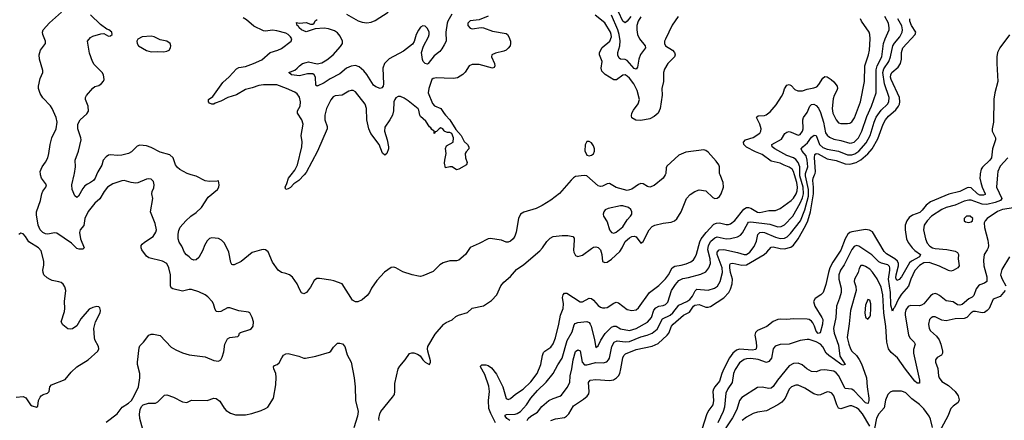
# Model space of a CAD drawing. Header units: inches. Extents: x 1954678 to 2060271, y 904822 to 1016299.
# Tile 234 of 256: x 1986220 to 1994986, y 967813 to 971382. Entities that reach past the tile are written whole.
import ezdxf

# ---------------------------------------------------------------- set-up
doc = ezdxf.new("R2010")
doc.units = ezdxf.units.IN
doc.header["$MEASUREMENT"] = 0
for name, color, linetype in [('B9986', 7, 'Continuous'), ('B9987', 7, 'Continuous'), ('B9996', 7, 'Continuous'), ('B9997', 7, 'Continuous')]:
    doc.layers.add(name, color=color, linetype=linetype)

msp = doc.modelspace()

# ---------------------------------------------------------------- linework, layer by layer
at = {"layer": 'B9986', "color": 5}
for points, elevation in [([(1986990, 967796.5), (1987088.9, 967871.1), (1987131.3, 967930), (1987190, 967964.1), (1987216.5, 967990), (1987240.6, 968030), (1987276.5, 968110), (1987289.8, 968189.8), (1987290.8, 968230), (1987269.8, 968310), (1987268.9, 968330), (1987282.7, 968457.3), (1987290, 968474.9), (1987322.9, 968510), (1987368.9, 968571.1), (1987390, 968581), (1987410, 968580.7), (1987470, 968567.7), (1987570, 968465.5), (1987610, 968440.5), (1987670, 968412.7), (1987730, 968394.9), (1987870, 968377.1), (1987950, 968345.5), (1987990, 968340.7), (1988010, 968351.3), (1988024.1, 968375.9), (1988038.3, 968421.7), (1988047.6, 968490), (1988070, 968539.1), (1988091, 968549), (1988161.2, 968558.8), (1988172.1, 968567.9), (1988177.2, 968590), (1988184.7, 968595.3), (1988270, 968622), (1988283.6, 968630), (1988298, 968650), (1988300.7, 968690), (1988290, 968728), (1988270, 968768.7), (1988257, 968777), (1988170, 968786.9), (1988090, 968815.1), (1988070, 968813.3), (1988010, 968781.7), (1987990, 968778), (1987970, 968782.9), (1987956.9, 968810), (1987946.6, 968850), (1987934.7, 968870), (1987894, 968914), (1987870, 968931.2), (1987816.3, 968956.3), (1987750, 968976.8), (1987730, 968977.3), (1987670, 968962), (1987583.3, 968983.3), (1987570, 968994), (1987562, 969010), (1987563.1, 969110), (1987547.4, 969170), (1987529, 969209), (1987491.6, 969231.6), (1987370, 969261.3), (1987350, 969276.2), (1987308.3, 969330), (1987300.5, 969350), (1987301.3, 969370), (1987310, 969383), (1987330, 969400.3), (1987409.8, 969450.2), (1987432.6, 969487.4), (1987436.9, 969510), (1987426.1, 969566.1), (1987385.6, 969670), (1987404.5, 969790), (1987398, 969830), (1987399.3, 969850), (1987415.6, 969884.4), (1987418, 969910), (1987410, 969941.2), (1987390, 969959.6), (1987370, 969963.6), (1987350, 969959.6), (1987272.4, 969927.6), (1987254.4, 969925.6), (1987211.2, 969931.2), (1987150, 969947.8), (1987130, 969946.3), (1987050, 969920.3), (1987002.3, 969890), (1986971.5, 969850), (1986933.9, 969786.1), (1986890, 969747.3), (1986830, 969673.6), (1986799.3, 969610), (1986791.5, 969548.5), (1986758.2, 969510), (1986753.4, 969486.6), (1986760.2, 969430), (1986794.4, 969350), (1986783, 969337), (1986750, 969336.9), (1986730, 969343.5), (1986682.4, 969390), (1986550, 969479.8), (1986530, 969483.1), (1986470, 969472.2), (1986450, 969474.5), (1986425.6, 969485.6), (1986403, 969510), (1986385.9, 969550), (1986370, 969644), (1986370.6, 969670), (1986406.1, 969770), (1986416.1, 969830), (1986426.8, 969853.2), (1986454, 969890), (1986458.5, 969910), (1986413.1, 969970), (1986405.3, 970000)], 640), ([(1986903.9, 970000), (1986891.2, 969970), (1986875.8, 969950), (1986851.5, 969930), (1986822.4, 969917.6), (1986799.8, 969900.2), (1986781.9, 969878.1), (1986744.9, 969810), (1986730, 969799.1), (1986710, 969813.6), (1986686.3, 969870), (1986682.9, 969910), (1986706.3, 970000)], 620), ([(1990000, 969219.4), (1989990, 969216.3), (1989961.6, 969198.4), (1989901.8, 969138.2), (1989810, 969098.7), (1989790, 969094.5), (1989770, 969096.4), (1989714, 969110), (1989630, 969136.9), (1989570, 969171.6), (1989550, 969176.2), (1989526.7, 969173.3), (1989468.4, 969131.6), (1989401.1, 969058.9), (1989353.4, 968990), (1989334, 968950), (1989314, 968926), (1989270, 968886.6), (1989230, 968867), (1989210, 968867), (1989184.2, 968884.2), (1989090, 969027.3), (1989016.5, 969056.5), (1988990, 969062), (1988890, 969076.9), (1988865.2, 969074.8), (1988841.4, 969058.6), (1988810, 968999.5), (1988773.4, 968950), (1988750, 968940.9), (1988730, 968949.3), (1988714.1, 968974.1), (1988689.7, 969030), (1988648.9, 969088.9), (1988620.9, 969110), (1988590, 969121.7), (1988549.7, 969129.7), (1988522.7, 969150), (1988470, 969221.2), (1988432.5, 969312.5), (1988410, 969331.6), (1988390, 969335.1), (1988371.7, 969331.7), (1988290, 969307.1), (1988191.8, 969228.2), (1988130, 969196.9), (1988118.4, 969198.4), (1988110, 969200.9), (1988099.4, 969219.4), (1988083.5, 969310), (1988043, 969390), (1988016.6, 969416.6), (1987990, 969431.1), (1987930, 969437.6), (1987910, 969432.3), (1987890, 969412.7), (1987864.9, 969370), (1987850, 969329.2), (1987816.2, 969263.8), (1987790, 969242.4), (1987770, 969239.6), (1987750, 969249.5), (1987729.4, 969270), (1987705.5, 969285.5), (1987687.6, 969307.6), (1987664.4, 969364.4), (1987641.1, 969401.1), (1987631.3, 969430), (1987629.8, 969470), (1987636.3, 969503.7), (1987650, 969532.7), (1987700.7, 969590), (1987744.2, 969630), (1987790, 969662.8), (1987838.2, 969710), (1987898.6, 969801.4), (1987980.9, 969870), (1987991.8, 969890), (1987995.1, 969910), (1987990, 969946), (1987978, 969942), (1987910, 969940.7), (1987870, 969947.6), (1987790, 969986.3), (1987745.8, 970000)], 620), ([(1988751.8, 970000), (1988706, 969950), (1988661.7, 969918.3), (1988630, 969887.3), (1988610, 969873.6), (1988590, 969867.6), (1988584, 969890), (1988598.4, 969921.6), (1988612, 969970), (1988636.3, 970000)], 580), ([(1986190, 968019.5), (1986250, 968024.2), (1986274.3, 968014.3), (1986317.3, 967950), (1986330, 967940.5), (1986370, 967931), (1986380.4, 967939.6), (1986387.3, 967990), (1986401.1, 968018.9), (1986410, 968030.6), (1986430, 968043), (1986466.8, 968053.2), (1986478, 968062), (1986482.7, 968070), (1986487.3, 968110), (1986503.7, 968130), (1986623.9, 968176.1), (1986679.3, 968240.7), (1986730, 968288.9), (1986829.5, 968350), (1986915.8, 968430), (1986924.7, 968450), (1986920.5, 968470), (1986890, 968529.2), (1986884.7, 968550), (1986881.3, 968630), (1986896.4, 968690), (1986937.4, 968770), (1986940.5, 968790), (1986934.7, 968814.7), (1986924.5, 968824.5), (1986907, 968827), (1986870, 968818.7), (1986837.5, 968802.5), (1986763.8, 968716.2), (1986730, 968654), (1986690, 968629), (1986670, 968624), (1986650, 968628.7), (1986604.1, 968664.1), (1986589.3, 968690), (1986618.7, 968781.3), (1986622.9, 968810), (1986618.4, 968870), (1986629.6, 968970), (1986622, 969002), (1986606.2, 969026.2), (1986590, 969039.5), (1986570, 969047.3), (1986510, 969058.4), (1986490, 969067.3), (1986463.3, 969083.3), (1986436.2, 969110), (1986428, 969130), (1986426.6, 969150), (1986434.5, 969194.5), (1986434.3, 969230), (1986410, 969323.7), (1986387.3, 969350), (1986301.5, 969401.5), (1986271.1, 969450), (1986250, 969474.3), (1986230, 969478.9), (1986211.5, 969468.5)], 660), ([(1989420.5, 967810), (1989418, 967830), (1989425.1, 967870), (1989436.3, 967890), (1989540.7, 968019.3), (1989556, 968044), (1989559.8, 968070), (1989558.8, 968141.2), (1989590.4, 968270), (1989603.5, 968296.5), (1989650.7, 968350), (1989690, 968408.8), (1989710, 968415), (1989730, 968414.2), (1989762.5, 968402.5), (1989785.6, 968385.6), (1989810, 968350.6), (1989830, 968330.5), (1989850, 968317.3), (1989870, 968311.3), (1989878, 968330), (1989876.6, 968343.4), (1989852.8, 968430), (1989849.7, 968450), (1989853, 968470), (1989920.5, 968579.5), (1989992.7, 968667.3), (1990000, 968672.6)], 620), ([(1987315, 967730), (1987289.9, 967830), (1987287.1, 967867.1), (1987291.9, 967910), (1987303.8, 967936.2), (1987318, 967950), (1987365.7, 967965.7), (1987430, 967966.3), (1987450, 967977.4), (1987510, 968035.8), (1987530, 968038.4), (1987590, 968020.3), (1987670, 967978), (1987709.6, 967970.4), (1987750, 967992.7), (1987890, 967987.7), (1987950, 968010.3), (1987970, 968007.2), (1988002.8, 967982.8), (1988040.7, 967920.7), (1988059, 967899), (1988095.6, 967875.6), (1988142.8, 967862.7), (1988230, 967862.3), (1988286.1, 967873.9), (1988370, 967899.5), (1988410, 967916.4), (1988430, 967930.5), (1988478.5, 968010), (1988499.3, 968130), (1988504.2, 968195.8), (1988499.8, 968230), (1988481.7, 968270), (1988478.7, 968290), (1988490, 968301.3), (1988512.3, 968310), (1988530, 968323.8), (1988553, 968370), (1988570, 968392.4), (1988590, 968405.3), (1988610, 968407.4), (1988705.3, 968385.3), (1988750, 968366.4), (1988765.3, 968365.3), (1988856.9, 968383.1), (1988979.1, 968420.9), (1988991.3, 968428.7), (1989014.9, 968465.1), (1989050, 968501), (1989070, 968500.7), (1989092.7, 968492.7), (1989115.5, 968470), (1989135.2, 968395.2), (1989170.6, 968330), (1989199.3, 968190), (1989208, 968110), (1989210.4, 967990), (1989232.2, 967890), (1989228.4, 967850), (1989194, 967746)], 620)]:
    msp.add_lwpolyline(points, dxfattribs=dict(at, elevation=elevation))
at = {"layer": 'B9987', "color": 5}
for points, elevation in [([(1986405.3, 970000), (1986404.2, 970004.2), (1986403.8, 970030), (1986419.3, 970070), (1986450, 970112.2), (1986469.2, 970150.8), (1986479.8, 970190), (1986490, 970271), (1986506.3, 970330), (1986543.5, 970410), (1986554, 970470), (1986546.3, 970510), (1986508.2, 970590), (1986493.6, 970613.6), (1986425.2, 970685.2), (1986403.8, 970723.8), (1986389, 970769), (1986388.6, 970790), (1986402.2, 970857.7), (1986427.6, 970910), (1986427.6, 970930), (1986395.8, 971030), (1986393.3, 971070), (1986405.6, 971110), (1986449.6, 971170), (1986451.3, 971190), (1986425.1, 971250), (1986423.1, 971270), (1986429.7, 971290), (1986484.8, 971355.2), (1986593.6, 971450)], 640), ([(1986706.3, 970000), (1986708.9, 970010), (1986718.3, 970070), (1986713.5, 970130), (1986744.8, 970210), (1986766.6, 970310), (1986765.6, 970330), (1986738.3, 970410), (1986738.3, 970450), (1986759.8, 970490), (1986817.9, 970542.1), (1986832.2, 970567.8), (1986829.8, 970610), (1986806.9, 970670), (1986805.4, 970690), (1986813.8, 970706.2), (1986870, 970773), (1986890, 970786.4), (1986923.9, 970796.1), (1986948.1, 970811.9), (1986966.7, 970833.3), (1986973.3, 970850), (1986965.1, 970890), (1986954.3, 970910), (1986883.9, 970983.9), (1986868.2, 971010), (1986842.9, 971082.9), (1986822.9, 971190), (1986850, 971222.8), (1986870, 971234.8), (1986943.3, 971256.7), (1986970, 971257.3), (1987010, 971236), (1987030, 971238), (1987042, 971250), (1987039, 971270), (1987014, 971290), (1986996.3, 971296.3), (1986939.8, 971339.8), (1986850, 971425)], 620), ([(1988636.3, 970000), (1988670, 970041.5), (1988695, 970090), (1988733.1, 970250), (1988734.3, 970294.3), (1988727.4, 970350), (1988743.4, 970450), (1988732.3, 970490), (1988693.6, 970550), (1988693.8, 970570), (1988715.8, 970610), (1988720.8, 970650), (1988710, 970692.6), (1988690, 970722.6), (1988670, 970736), (1988594.5, 970770), (1988510, 970800.3), (1988390, 970802.1), (1988350, 970795.4), (1988290, 970774.4), (1988230, 970760.5), (1988150, 970712.3), (1988071.9, 970688.1), (1988010, 970657), (1987961.1, 970638.9), (1987949.2, 970629.2), (1987930, 970628.7), (1987910, 970639), (1987901.2, 970650), (1987900.9, 970670), (1987941.1, 970698.9), (1988030, 970822), (1988086.3, 970873.7), (1988150, 970944.2), (1988170, 970955.6), (1988230, 970963.8), (1988302, 970990), (1988374.6, 971025.4), (1988450, 971089), (1988519.3, 971110), (1988550, 971125.5), (1988638.4, 971190), (1988643, 971210), (1988631, 971230), (1988609.7, 971250), (1988590, 971261.1), (1988510, 971283.7), (1988470, 971287.1), (1988410, 971279.1), (1988390, 971283), (1988303.9, 971323.9), (1988239.8, 971379.8), (1988210, 971399)], 580), ([(1989130, 971432.2), (1989233, 971373), (1989270, 971358.5), (1989310, 971352.9), (1989350, 971359.5), (1989385.6, 971374.4), (1989499.3, 971450)], 560), ([(1990000, 971159.1), (1989979.2, 971120.8), (1989961.4, 971098.6), (1989910, 971060.4), (1989856.1, 970990), (1989850, 970986.4), (1989828.9, 970990), (1989813.6, 971010), (1989807.1, 971027.1), (1989798.7, 971090), (1989815, 971145), (1989860.5, 971230), (1989865.6, 971250), (1989864.4, 971270), (1989850, 971303.5), (1989830, 971323.4), (1989810, 971326), (1989790, 971314.3), (1989770, 971289.8), (1989751.5, 971250), (1989732, 971188), (1989716, 971164), (1989638.5, 971101.5), (1989510, 971033.4), (1989468.4, 970990), (1989453.4, 970950), (1989458.9, 970810), (1989456.5, 970790), (1989445.8, 970774.2), (1989430, 970769.4), (1989390, 970784.2), (1989370, 970797), (1989312.2, 970892.2), (1989285.5, 970925.5), (1989242.9, 970962.9), (1989210, 970974.8), (1989170, 970967.3), (1989130, 970950.8), (1989070, 970899.1), (1988983.8, 970856.2), (1988930, 970819.7), (1988868.9, 970788.9), (1988858, 970798), (1988853.6, 970870), (1988842, 970890), (1988830, 970898), (1988781.8, 970898.2), (1988710, 970881.2), (1988639.3, 970890), (1988617.2, 970910), (1988668.3, 970931.7), (1988691.3, 970948.7), (1988710, 970970.4), (1988739.3, 970990), (1988770, 971000.9), (1988790, 971004.9), (1988870, 970988.2), (1988910, 970997.7), (1988955, 971025), (1989011.9, 971068.1), (1989077.4, 971142.6), (1989093.4, 971170), (1989094.5, 971190), (1989074.2, 971234.2), (1989050, 971265.7), (1989023.3, 971283.3), (1988970, 971301.1), (1988930, 971305.9), (1988850, 971299.8), (1988770, 971273.6), (1988728.5, 971290), (1988709.7, 971310), (1988703.9, 971323.9), (1988689.7, 971330), (1988684.7, 971355.3), (1988710, 971350.8), (1988770, 971356.3), (1988810, 971341.3), (1988830, 971341.6), (1988840.9, 971350), (1988849.6, 971370.4), (1988870, 971383)], 560), ([(1990000, 970860.6), (1989930, 970862.4), (1989902, 970858), (1989890.4, 970849.6), (1989862, 970770), (1989858, 970730), (1989894.6, 970634.6), (1989914.4, 970614.4), (1989970.7, 970590), (1990000, 970545.8)], 580), ([(1990000, 970391), (1989986, 970410), (1989970, 970418), (1989954, 970410), (1989930, 970386), (1989918, 970382), (1989910, 970368.7), (1989909, 970389), (1989890, 970402), (1989879.7, 970419.7), (1989870, 970426.6), (1989837.4, 970477.4), (1989790, 970518.4), (1989783.1, 970530), (1989774.5, 970574.5), (1989766.5, 970586.5), (1989678.9, 970658.9), (1989642.4, 970682.4), (1989610, 970696), (1989590, 970698), (1989570, 970687), (1989558.7, 970670), (1989551.4, 970648.6), (1989548.3, 970570), (1989538.5, 970530), (1989516.9, 970490), (1989470, 970425.2), (1989468.2, 970390), (1989493.2, 970310), (1989504.6, 970250), (1989504.2, 970230), (1989490.3, 970190), (1989470, 970175.1), (1989450, 970192.3), (1989419.4, 970270), (1989346.9, 970366.9), (1989328.1, 970408.1), (1989311.7, 970490), (1989309, 970590), (1989297.2, 970630), (1989210, 970738.9), (1989190, 970750.8), (1989170, 970750.7), (1989150, 970744.4), (1989091.5, 970708.5), (1989030, 970703.5), (1989010, 970693.3), (1988990, 970668), (1988951.3, 970590), (1988937.1, 970530), (1988935.9, 970490), (1988958.6, 970430), (1988958.6, 970410), (1988870.9, 970210), (1988770, 970019.8), (1988751.8, 970000)], 580), ([(1987745.8, 970000), (1987710.8, 970010.8), (1987646.7, 970046.7), (1987624.9, 970064.9), (1987608.3, 970090), (1987585.6, 970150), (1987558, 970178), (1987470, 970202), (1987390, 970243.8), (1987350, 970258.4), (1987290, 970265.3), (1987264.8, 970255.2), (1987215.7, 970204.3), (1987190, 970188.3), (1987130, 970174.1), (1987091.6, 970171.6), (1987030, 970178.4), (1987010, 970174.2), (1986990, 970159.3), (1986962.8, 970130), (1986950, 970085.1), (1986914.7, 970025.3), (1986903.9, 970000)], 620)]:
    msp.add_lwpolyline(points, dxfattribs=dict(at, elevation=elevation))
at = {"layer": 'B9987', "color": 5, "elevation": 620}
msp.add_lwpolyline([(1987390, 971235.3), (1987312, 971230), (1987270.6, 971209.4), (1987264, 971190), (1987264.9, 971170), (1987277.3, 971150), (1987350, 971106.3), (1987390, 971094.3), (1987450, 971099.5), (1987503.3, 971096.7), (1987530, 971101.6), (1987550, 971111), (1987562.7, 971130), (1987566, 971150), (1987561.2, 971170), (1987530, 971189.5), (1987470, 971203.5), (1987416, 971230)], close=True, dxfattribs=at)
at = {"layer": 'B9996', "color": 5}
for points, elevation in [([(1990000, 968672.6), (1990015.8, 968684.2), (1990070, 968707.7), (1990103.1, 968736.9), (1990127.3, 968750), (1990206.6, 968773.4), (1990250, 968813), (1990350, 968832.7), (1990421.3, 968878.7), (1990467, 968930), (1990504.5, 969010), (1990530, 969042), (1990590, 969093.4), (1990643.7, 969156.3), (1990710, 969199.5), (1990850, 969321.7), (1990875.6, 969350), (1990913, 969407), (1990943.3, 969436.7), (1990970, 969450.2), (1991050, 969460.2), (1991099.3, 969459.3), (1991146, 969450), (1991156.2, 969436.2), (1991158.2, 969418.2), (1991149.5, 969329.5), (1991153.5, 969310), (1991170, 969281.5), (1991190, 969273.4), (1991230, 969282.6), (1991310, 969344.6), (1991330, 969354.9), (1991350, 969357.6), (1991370, 969352.2), (1991390.3, 969330), (1991404, 969290), (1991410, 969227.7), (1991430, 969218), (1991450, 969222), (1991490, 969247.8), (1991562.5, 969317.5), (1991585.6, 969350), (1991610, 969405.7), (1991650, 969439.6), (1991670, 969450.3), (1991690, 969454), (1991708.5, 969448.5), (1991750, 969391.3), (1991770, 969404.7), (1991823.9, 969510), (1991850, 969538.9), (1991874, 969550), (1991950, 969568.9), (1992021.1, 969578.9), (1992050, 969590.3), (1992070, 969608.8), (1992109.8, 969670), (1992156, 969790), (1992190, 969824.6), (1992230, 969852.4), (1992270, 969866.4), (1992330, 969858.4), (1992390, 969797.3), (1992410, 969789.4), (1992430, 969792), (1992450, 969806.4), (1992465.2, 969830), (1992485.2, 969890), (1992484.1, 969930), (1992456.1, 970000)], 620), ([(1991968, 970000), (1991949.1, 969970), (1991870, 969904.9), (1991830.7, 969890.7), (1991810, 969897), (1991770, 969919.4), (1991750, 969921.6), (1991730, 969913.8), (1991670, 969872.9), (1991630, 969861.2), (1991530, 969885.5), (1991470, 969923.7), (1991450, 969920.2), (1991410, 969899), (1991390, 969896.7), (1991370, 969903), (1991270, 969989.7), (1991246.2, 969993.8), (1991170, 969983.7), (1991150, 969972.3), (1991130, 969952.7), (1991025.4, 969834.6), (1990950, 969774), (1990873.3, 969726.7), (1990819.9, 969700.1), (1990710, 969668), (1990679.3, 969650), (1990660.9, 969610), (1990639.5, 969490), (1990627.7, 969452.3), (1990613.4, 969430), (1990590, 969408.4), (1990570, 969399.8), (1990550, 969401.1), (1990510, 969418.7), (1990410, 969432), (1990390, 969429.4), (1990310, 969387.3), (1990230, 969352.3), (1990190, 969289.3), (1990130, 969238), (1990110, 969232), (1990050, 969234.7), (1990000, 969219.4)], 620), ([(1990457.1, 967790), (1990413.9, 967873.9), (1990398.5, 967918.5), (1990393.7, 967990), (1990403.4, 968070), (1990398.1, 968118.1), (1990362.1, 968222.1), (1990323.1, 968290), (1990323.9, 968296.1), (1990333.6, 968306.4), (1990370, 968306.3), (1990390, 968299.6), (1990419.4, 968279.4), (1990464, 968224), (1990522.3, 968110), (1990550, 968006.7), (1990570, 967997), (1990590, 968005.7), (1990634.9, 968045.1), (1990702, 968090), (1990770, 968154), (1990828.3, 968230), (1990861.4, 968310), (1990874.5, 968390), (1990883.6, 968416.4), (1990896.2, 968430), (1990950, 968463.8), (1990970, 968494.9), (1990990, 968548), (1991021.5, 968670), (1991035, 968750), (1991059.3, 968810), (1991061.9, 968850), (1991053.8, 968906.2), (1991059.2, 968930), (1991070, 968945.3), (1991090, 968945.8), (1991210, 968869.1), (1991230, 968869.2), (1991290, 968900.3), (1991310, 968897.6), (1991330, 968882.4), (1991370, 968834.4), (1991390, 968821.1), (1991410, 968814.9), (1991430, 968813.4), (1991450, 968818), (1991510, 968856.5), (1991530, 968864), (1991550, 968860.2), (1991630, 968800.8), (1991670, 968791.6), (1991710, 968797.6), (1991730, 968815.3), (1991828.3, 968951.7), (1991910, 969014.3), (1991970, 969073.8), (1991996.2, 969110), (1992030, 969170.2), (1992054.4, 969185.6), (1992110, 969193.6), (1992154.5, 969205.5), (1992195.5, 969224.5), (1992217.8, 969242.2), (1992234.3, 969265.7), (1992245.8, 969294.2), (1992276, 969404), (1992288.6, 969430), (1992332.8, 969487.2), (1992400.3, 969559.7), (1992424.5, 969570), (1992450, 969572), (1992510, 969556.6), (1992530, 969556.6), (1992550, 969563.2), (1992587.3, 969592.7), (1992667.7, 969692.3), (1992690, 969707.8), (1992710, 969709.5), (1992730, 969702.3), (1992790, 969666.4), (1992810, 969663.9), (1992890, 969682.7), (1992950, 969680.9), (1992990, 969699), (1993090, 969771.6), (1993110, 969791.8), (1993133.4, 969830), (1993142.5, 969857.5), (1993145.7, 969890), (1993139.8, 969930), (1993118.7, 970000)], 580), ([(1990583.1, 967810), (1990557.8, 967830), (1990541.5, 967850), (1990542.6, 967857.4), (1990554.5, 967865.5), (1990630, 967866.9), (1990650, 967872.5), (1990678.3, 967890), (1990731.9, 967950), (1990770, 968010.1), (1990830, 968076.9), (1990907.3, 968152.7), (1990969.8, 968230), (1991010, 968307.4), (1991050, 968367), (1991095, 968525), (1991139.2, 968600.8), (1991157.3, 968662.7), (1991164.8, 968675.2), (1991190, 968685.1), (1991270, 968693), (1991290, 968683.1), (1991300.2, 968670), (1991307.2, 968650), (1991338, 968530), (1991350, 968460.7), (1991370, 968474.8), (1991393.6, 968526.4), (1991434.2, 968585.8), (1991490, 968643.7), (1991510, 968652.5), (1991530, 968650.2), (1991570, 968627.8), (1991650, 968612.3), (1991710, 968631.8), (1991810, 968687.9), (1991846.2, 968730), (1991866.8, 968793.2), (1991884.2, 968815.8), (1991910, 968828.8), (1991950, 968836.1), (1991970, 968845.5), (1991990, 968864.2), (1992022.9, 968970), (1992057.7, 969022.3), (1992090, 969058.5), (1992123.6, 969076.4), (1992175, 969085), (1992285.8, 969114.2), (1992330, 969136.5), (1992355, 969170), (1992369.9, 969210.1), (1992367.7, 969250), (1992348.3, 969330), (1992352.9, 969370), (1992372.4, 969407.6), (1992410, 969439.8), (1992430, 969446.4), (1992510.4, 969429.6), (1992550, 969433.5), (1992611.5, 969448.5), (1992636.6, 969463.4), (1992656.7, 969483.3), (1992701.8, 969570), (1992710, 969577), (1992730, 969582.1), (1992899.5, 969559.5), (1992970, 969537), (1993001.1, 969538.9), (1993030, 969555.1), (1993102.7, 969630), (1993170, 969748.1), (1993190, 969794.5), (1993198.8, 969830), (1993196.3, 969890), (1993166.6, 969990), (1993166.7, 970000)], 560), ([(1990738.4, 967810), (1990748.3, 967830), (1990770, 967848.8), (1990830, 967885.8), (1990870, 967934.6), (1990932, 967988), (1990970, 968007.2), (1991030, 968026.3), (1991043.6, 968036.4), (1991094.6, 968105.4), (1991116.8, 968150), (1991120.2, 968210), (1991137, 968270), (1991147.4, 968352.6), (1991170, 968426), (1991190, 968441.3), (1991210, 968430.4), (1991228.4, 968330), (1991250, 968307.5), (1991270, 968305.9), (1991350, 968326.4), (1991414, 968326), (1991446.9, 968333.1), (1991463.5, 968350), (1991472.5, 968367.5), (1991492.2, 968470), (1991512.1, 968510), (1991538.3, 968521.7), (1991610, 968512), (1991650, 968515.4), (1991750, 968556.6), (1991808.1, 968571.9), (1991850, 968589.5), (1991894.4, 968625.6), (1991943.3, 968716.7), (1992011.2, 968750), (1992034.1, 968770), (1992090, 968837.7), (1992159.8, 968870), (1992186.6, 968890), (1992210, 968917.8), (1992235.2, 968964.8), (1992250, 968979.8), (1992350, 968971.6), (1992406.6, 968990), (1992432.2, 969007.8), (1992458.1, 969050), (1992478.4, 969130), (1992475.3, 969170), (1992429.9, 969290), (1992430, 969310.3), (1992448.5, 969330), (1992490, 969333.8), (1992610, 969308.9), (1992670, 969288.7), (1992690, 969289.5), (1992720.3, 969310), (1992758, 969362), (1992780.2, 969410), (1992793.1, 969466.9), (1992810, 969485.4), (1992830, 969488.8), (1992850, 969485.7), (1992950, 969444.4), (1992990, 969432.6), (1993030, 969435.5), (1993052.6, 969447.4), (1993083, 969477), (1993171, 969590), (1993210, 969686.5), (1993243.4, 969810), (1993243.5, 969870), (1993215.1, 969990), (1993216, 970000)], 540), ([(1990950, 967810.1), (1990990, 967826.7), (1991070, 967839), (1991089.9, 967850.1), (1991109.5, 967870.5), (1991150, 967941.1), (1991240.4, 967999.6), (1991273.6, 968026.4), (1991286.6, 968050), (1991289, 968070), (1991283.1, 968150), (1991298, 968170), (1991350, 968177.4), (1991470, 968166.6), (1991506, 968174), (1991532.8, 968190), (1991551.2, 968208.8), (1991561.9, 968230), (1991573.7, 968270), (1991590, 968368.4), (1991599.8, 968390), (1991614.1, 968405.9), (1991710, 968444.8), (1991850, 968473.8), (1991903.2, 968496.8), (1991984.7, 968570), (1991999.5, 968590), (1992024.1, 968650), (1992038.1, 968670), (1992130, 968747.9), (1992183, 968777), (1992218.3, 968830), (1992230, 968838.7), (1992270, 968844.4), (1992330, 968820.1), (1992350, 968819.4), (1992370, 968826.3), (1992490, 968904.2), (1992534, 968950), (1992550, 968982.3), (1992564.9, 969030), (1992566.3, 969070), (1992548.4, 969128.4), (1992541.9, 969170), (1992543.3, 969196.7), (1992550, 969208.2), (1992570, 969212.3), (1992650, 969194.2), (1992690, 969198.6), (1992849.8, 969290), (1992873.3, 969310), (1992910, 969354.6), (1992930, 969357.5), (1992990, 969342.7), (1993030, 969341.7), (1993084.8, 969355.2), (1993110, 969372.2), (1993150.8, 969429.2), (1993215.2, 969544.8), (1993236, 969590), (1993261.6, 969670), (1993287.5, 969830), (1993288.5, 969888.5), (1993281.7, 969950), (1993285.1, 969970), (1993297.7, 970000)], 520), ([(1994771, 970000), (1994769.6, 969970), (1994776.2, 969930), (1994788.4, 969888.4), (1994817.3, 969830), (1994815, 969825), (1994802.4, 969817.6), (1994770, 969819.7), (1994747, 969830), (1994690, 969884.9), (1994670, 969887.8), (1994655.7, 969884.3), (1994590.1, 969849.9), (1994492.7, 969827.3), (1994330, 969758.4), (1994290, 969729.3), (1994256.2, 969683.8), (1994235.7, 969664.3), (1994170, 969640.9), (1994139.1, 969620.9), (1994117.5, 969590), (1994102.7, 969550), (1994102.4, 969510), (1994114.6, 969430), (1994130, 969397.7), (1994166.9, 969350), (1994190, 969325.5), (1994240.2, 969290), (1994230.9, 969270), (1994159.8, 969230), (1994143.6, 969216.4), (1994070, 969091.3), (1994050, 969066), (1994030, 969057.7), (1994022.1, 969082.1), (1994022.7, 969110), (1994043.8, 969190), (1994043.8, 969210), (1994035.2, 969230), (1994012, 969252), (1993936.9, 969296.9), (1993916, 969316), (1993811.9, 969491.9), (1993786.2, 969506.2), (1993750, 969511.1), (1993630, 969493.1), (1993610, 969484.7), (1993592.8, 969470), (1993568.3, 969430), (1993532.4, 969327.6), (1993459.3, 969220.7), (1993433, 969170), (1993420.1, 969130), (1993398.8, 969021.2), (1993374.2, 968950), (1993354.3, 968930), (1993303.2, 968896.7), (1993288.6, 968871.4), (1993300.9, 968830), (1993362.6, 968730), (1993370.1, 968710), (1993369.1, 968670), (1993346.6, 968593.4), (1993330, 968587.2), (1993310, 968606), (1993297.4, 968650), (1993281.7, 968681.7), (1993270, 968696.4), (1993250, 968709.9), (1993230, 968714.8), (1993110, 968716.8), (1993050, 968711), (1992990, 968714.7), (1992970, 968711.6), (1992930, 968691.5), (1992872.3, 968647.7), (1992788.5, 968611.5), (1992770, 968594), (1992765, 968570), (1992777.7, 968510), (1992780.3, 968470), (1992776, 968450), (1992770, 968443.4), (1992743.2, 968436.8), (1992630, 968445.5), (1992602.3, 968437.7), (1992568.5, 968411.5), (1992538.5, 968370), (1992488.5, 968270), (1992471.1, 968230), (1992450, 968160.7), (1992408.1, 968110), (1992396.8, 968090), (1992392.1, 968070), (1992396.6, 967990), (1992390.1, 967950), (1992356.1, 967903.9), (1992337.7, 967870), (1992292.6, 967730)], 520), ([(1994926, 970000), (1994918.2, 969890), (1994963.9, 969790), (1994959.4, 969780.6), (1994951.8, 969770), (1994906.3, 969753.7), (1994830, 969736.2), (1994790, 969738.7), (1994690, 969772.5), (1994670, 969773.9), (1994630, 969766.1), (1994548.8, 969730), (1994470, 969707.9), (1994430, 969690.6), (1994339.3, 969630), (1994301, 969590), (1994272.9, 969550), (1994267.5, 969510), (1994283.8, 969430), (1994300.6, 969390), (1994324.1, 969364.1), (1994345.8, 969350), (1994370, 969342.4), (1994473.3, 969333.3), (1994550, 969318.4), (1994570, 969306.8), (1994577.6, 969290), (1994575.3, 969250), (1994584.2, 969190), (1994572.7, 969170), (1994530, 969147.6), (1994510, 969142.6), (1994490, 969146.4), (1994410, 969186.4), (1994317.2, 969217.2), (1994270, 969214.4), (1994230, 969193.3), (1994190, 969147), (1994152.9, 969070), (1994132.3, 969007.7), (1994070, 968936.4), (1994044.7, 968895.3), (1994010, 968818.7), (1993999.6, 968810), (1993990, 968786), (1993977.4, 968837.4), (1993974.1, 968950), (1993955.7, 969070), (1993967.6, 969150), (1993968.7, 969170), (1993963, 969183), (1993950, 969196.9), (1993891.6, 969211.6), (1993870, 969224.1), (1993807.9, 969287.9), (1993690, 969365), (1993670, 969368.9), (1993650, 969362.4), (1993630, 969335.1), (1993561.6, 969198.4), (1993528.9, 969150), (1993513.2, 969110), (1993513.8, 969070), (1993534.1, 968990), (1993533.1, 968950), (1993520.5, 968899.5), (1993491, 968829), (1993485.9, 968730), (1993465.9, 968630), (1993472.9, 968590), (1993510, 968482.6), (1993523.3, 968383.3), (1993570, 968309), (1993550, 968302.7), (1993530, 968311.9), (1993475.7, 968355.7), (1993424, 968390), (1993400.6, 968410), (1993370, 968468.7), (1993348.9, 968490), (1993310, 968511.3), (1993250, 968531.3), (1993230, 968533.2), (1993170, 968524.4), (1993070, 968492.4), (1992990, 968488.1), (1992945.5, 968474.6), (1992927.9, 968450), (1992912.5, 968367.5), (1992890, 968337.3), (1992870, 968326.6), (1992793.8, 968353.8), (1992730, 968364), (1992690, 968361.2), (1992670, 968354.9), (1992630, 968325), (1992590, 968266.2), (1992576.4, 968230), (1992564, 968150), (1992526.3, 968093.7), (1992506.9, 968053.1), (1992494, 967930), (1992483.1, 967890), (1992436.2, 967790)], 540), ([(1995107.8, 969712.2), (1994970, 969690.8), (1994925.8, 969674.2), (1994834.3, 969610), (1994814.9, 969590), (1994807.5, 969572.5), (1994811.2, 969530), (1994838.4, 969418.4), (1994845.4, 969370), (1994843.5, 969350), (1994834.7, 969330), (1994807.3, 969290), (1994801.4, 969238.6), (1994805.3, 969190), (1994832, 969090), (1994830, 969049.7), (1994810, 969033.5), (1994770, 969019.8), (1994755.3, 969010), (1994735.6, 968984.4), (1994716, 968924), (1994701.6, 968910), (1994670, 968894.6), (1994610, 968843.4), (1994590, 968837.5), (1994570, 968841.4), (1994530, 968866.8), (1994470, 968877.3), (1994410, 968925.6), (1994390, 968937.7), (1994370, 968942.6), (1994350, 968936.3), (1994330, 968920.4), (1994270.2, 968850), (1994250, 968837.5), (1994230, 968833.4), (1994150, 968835.3), (1994130, 968825.1), (1994110, 968796.9), (1994103.8, 968770), (1994104.6, 968750), (1994133.9, 968573.9), (1994146.6, 968546.6), (1994183.1, 968510), (1994191.5, 968490), (1994176.7, 968443.3), (1994176.6, 968410), (1994232.4, 968170), (1994230, 968144.5), (1994210, 968144.8), (1994190, 968161.6), (1994106.9, 968266.9), (1994035.4, 968370), (1993977.8, 968417.8), (1993954.4, 968450), (1993940.7, 968510), (1993932.8, 968647.2), (1993912.7, 968770), (1993905.2, 968930), (1993890, 968999.7), (1993853.1, 969073.1), (1993812.6, 969132.6), (1993790, 969157.7), (1993750, 969184.4), (1993730, 969190.9), (1993710, 969191.2), (1993695.6, 969164.4), (1993685, 969130), (1993652, 969070), (1993651, 969050), (1993664.8, 969004.8), (1993668.9, 968970), (1993616, 968790), (1993606.4, 968673.6), (1993588.3, 968550), (1993600.9, 968490), (1993617.8, 968450), (1993630.2, 968430), (1993670.1, 968390.1), (1993695.5, 968355.5), (1993716.3, 968316.3), (1993743, 968243), (1993758.5, 968190), (1993764.9, 968110), (1993780.7, 968010), (1993781.6, 967990), (1993773.4, 967966.6), (1993770, 967963.5), (1993750, 967967.6), (1993650, 968075.7), (1993630, 968090.7), (1993570, 968096.4), (1993510, 968210.7), (1993490, 968235.8), (1993470, 968249.1), (1993390, 968262), (1993350, 968258.4), (1993310, 968245), (1993270, 968247.3), (1993226.9, 968270), (1993188.1, 968308.1), (1993150, 968321.4), (1993110, 968317.4), (1993070, 968297.6), (1992967.8, 968170), (1992930, 968115.3), (1992910, 968099.3), (1992890, 968095.1), (1992830, 968107.1), (1992790, 968104.7), (1992650, 968016.8), (1992629.2, 967990), (1992605.4, 967910), (1992566.2, 967833.8), (1992444.6, 967650)], 560), ([(1995034, 969270), (1994965, 969155), (1994953.7, 969110), (1994966, 969070), (1994999.8, 969010)], 580), ([(1994995.1, 968970), (1994950, 968917), (1994888.5, 968891.5), (1994852.2, 968810), (1994835.2, 968790), (1994810, 968773.3), (1994790, 968769.2), (1994730, 968783.4), (1994710, 968781.6), (1994690, 968768.7), (1994653.7, 968730), (1994630, 968718.5), (1994550, 968717.9), (1994470, 968699.5), (1994430, 968705), (1994370, 968734.6), (1994350, 968734.8), (1994333.8, 968726.2), (1994319.6, 968710), (1994312.8, 968670), (1994317.4, 968630), (1994328.9, 968610), (1994383.1, 968563.1), (1994406.3, 968530), (1994420.8, 968490), (1994434.7, 968430), (1994436.1, 968410), (1994427.7, 968392.3), (1994387.5, 968372.5), (1994372.4, 968350), (1994374.4, 968330), (1994395.5, 968275.5), (1994400.7, 968210), (1994406.4, 968190), (1994430, 968159), (1994490, 968123.5), (1994550.1, 968070), (1994576.8, 968030), (1994584.9, 967995.1), (1994574.6, 967970), (1994530, 967939.3), (1994510, 967917.3), (1994484.1, 967850), (1994390, 967674.7)], 580), ([(1993790, 967761.4), (1993722.5, 967870), (1993690, 967907.8), (1993670, 967923.9), (1993630, 967942.2), (1993610, 967940.7), (1993530, 967915), (1993510, 967921.7), (1993496.3, 967950), (1993470, 968029.7), (1993450, 968053.7), (1993430, 968064), (1993410, 968065.1), (1993350, 968039.1), (1993330, 968036.4), (1993290, 968047.8), (1993210, 968099.8), (1993150, 968126.9), (1993130, 968126.6), (1993092.7, 968110), (1993070, 968089.6), (1993036.5, 968010), (1993004.6, 967975.4), (1992970.2, 967950), (1992870, 967897.1), (1992790, 967885.5), (1992750, 967873.6), (1992690, 967841.5), (1992652.8, 967810)], 580), ([(1994347.5, 967750), (1994330, 967822.4), (1994316, 967850), (1994270, 967915.8), (1994230, 967955), (1994163.3, 968003.3), (1994110, 968056.9), (1994090, 968067.8), (1994070, 968072), (1993990, 968072.7), (1993970, 968062.7), (1993950, 968042.7), (1993927.4, 967992.6), (1993916.7, 967923.3), (1993870, 967869.6), (1993850, 967831.3), (1993830, 967740.7)], 580)]:
    msp.add_lwpolyline(points, dxfattribs=dict(at, elevation=elevation))
for points, elevation in [([(1991590, 969724.5), (1991570, 969723.9), (1991459.1, 969700.9), (1991433.1, 969686.9), (1991420.9, 969670), (1991415.3, 969650), (1991418.3, 969630), (1991450, 969581.3), (1991472.8, 969510), (1991490, 969486.2), (1991510, 969479.7), (1991530, 969488.6), (1991590, 969535.5), (1991630, 969599.6), (1991658, 969630), (1991669.7, 969650), (1991671.2, 969670), (1991662, 969690), (1991640.7, 969710)], 640), ([(1994650, 969631.6), (1994628.5, 969610), (1994628, 969590), (1994641.2, 969581.2), (1994670, 969576), (1994690, 969580.3), (1994704.5, 969590), (1994706, 969610), (1994682.7, 969630)], 560), ([(1993770, 968889.2), (1993750, 968838), (1993744.2, 968770), (1993750, 968731.3), (1993770, 968714.8), (1993790, 968736), (1993794.7, 968750), (1993798.9, 968810), (1993798, 968850), (1993790, 968884)], 580)]:
    msp.add_lwpolyline(points, close=True, dxfattribs=dict(at, elevation=elevation))
at = {"layer": 'B9997', "color": 5}
for points, elevation in [([(1990068.1, 971430), (1990032.4, 971370), (1990025.8, 971350), (1990015, 971270), (1990016.9, 971190), (1990000, 971159.1)], 560), ([(1990390, 971412.4), (1990310, 971381.6), (1990230, 971373), (1990209.2, 971350.8), (1990210.4, 971330), (1990230, 971305.7), (1990250, 971300.3), (1990327.8, 971312.2), (1990350, 971309), (1990430, 971279.1), (1990550, 971258.7), (1990563, 971250), (1990576.4, 971230), (1990590.3, 971190.3), (1990590.3, 971170), (1990586, 971150), (1990570, 971127), (1990550.6, 971110), (1990530, 971100.5), (1990455.3, 971084.7), (1990424.9, 971070), (1990421.6, 971050), (1990448.2, 970990), (1990450.4, 970969.6), (1990444, 970956), (1990430, 970949.6), (1990310, 970983.8), (1990250, 970983.1), (1990221.6, 970970), (1990185.2, 970914.8), (1990166.2, 970893.8), (1990116.7, 970863.3), (1990081.6, 970858.4), (1990000, 970860.6)], 580), ([(1992083.8, 971410), (1992028.1, 971331.9), (1991970, 971209.6), (1991962.2, 971190), (1991961, 971170), (1991969.3, 971150), (1992031.7, 971110), (1992051.5, 971090), (1992056.9, 971070), (1992048.9, 971050), (1991991.6, 970990), (1991959.6, 970940.4), (1991952.9, 970910), (1991951.2, 970831.2), (1991938.2, 970770), (1991941.3, 970710), (1991923.8, 970590), (1991903.8, 970550), (1991870, 970518.5), (1991830, 970498.9), (1991750, 970485.1), (1991707.1, 970487.1), (1991670, 970506), (1991666, 970526), (1991671.3, 970550), (1991684.2, 970575.8), (1991728, 970632), (1991738.2, 970670), (1991716.8, 970750), (1991688.2, 970810), (1991650, 970859.4), (1991630, 970879.3), (1991610, 970890.9), (1991590, 970887.6), (1991534.4, 970845.6), (1991510, 970845.8), (1991433.2, 970893.2), (1991404.1, 970924.1), (1991398.5, 970950), (1991405.3, 971010), (1991382.7, 971070), (1991382.4, 971090), (1991405.7, 971134.3), (1991472.9, 971190), (1991489.2, 971230), (1991487.4, 971250), (1991480.5, 971270), (1991430, 971354.2), (1991342.6, 971422.6)], 580), ([(1991750, 971408.2), (1991727.2, 971370), (1991713.8, 971330), (1991713.4, 971290), (1991720.7, 971250), (1991739, 971210), (1991790.3, 971150), (1991792.9, 971130), (1991747.7, 971072.3), (1991733.4, 971030), (1991721.8, 970958.2), (1991710, 970940.3), (1991690, 970945.9), (1991630, 971019.6), (1991610, 971028.1), (1991569.8, 971029.8), (1991557.7, 971037.7), (1991546.8, 971066.8), (1991546, 971090), (1991563.2, 971150), (1991566, 971194), (1991558.6, 971250), (1991546.8, 971290), (1991490, 971422.3)], 560), ([(1991661.4, 971410), (1991630, 971368.5), (1991610, 971353.1), (1991590, 971369.8), (1991550.5, 971450.5)], 540), ([(1993166.7, 970000), (1993167.4, 970070), (1993150, 970110.6), (1993130, 970135), (1993110, 970149.9), (1993050, 970172), (1992943.5, 970230), (1992919.8, 970250), (1992918, 970270), (1993001.6, 970318.4), (1993033.5, 970366.5), (1993050, 970378.9), (1993070, 970385.4), (1993090, 970380.7), (1993150, 970352.2), (1993170, 970358.4), (1993189.7, 970390), (1993195, 970410), (1993191.4, 970490), (1993199.4, 970510), (1993230, 970553.7), (1993253.5, 970610), (1993270, 970627.6), (1993290, 970629.1), (1993310, 970617.3), (1993332.1, 970592.1), (1993350, 970553.7), (1993376.4, 970470), (1993395.2, 970375.2), (1993410, 970351.7), (1993430, 970335.3), (1993470, 970317.3), (1993530, 970305.4), (1993610, 970282.1), (1993630, 970283.5), (1993650, 970291.4), (1993687.5, 970330), (1993718.4, 970390), (1993762.1, 970517.9), (1993805, 970610), (1993844.5, 970730), (1993845.9, 970934.1), (1993855.5, 970970), (1993895.9, 971050), (1993911.1, 971170), (1993924.3, 971210), (1993960.5, 971290), (1993961.6, 971310), (1993954, 971350), (1993921.8, 971410)], 560), ([(1993118.7, 970000), (1993110, 970028.7), (1993096.4, 970050), (1993070, 970069), (1993025.3, 970085.3), (1992990, 970104.4), (1992910, 970121), (1992830, 970181.2), (1992770, 970204.3), (1992690, 970245.8), (1992666.8, 970270), (1992663.7, 970290), (1992681.3, 970310), (1992750, 970330.9), (1992809.9, 970370.1), (1992820.2, 970390), (1992821.1, 970410), (1992809.4, 970450), (1992779.7, 970510), (1992782.7, 970517.3), (1992794.1, 970525.9), (1992850, 970528.8), (1992866.1, 970533.9), (1992900.6, 970559.4), (1992955.7, 970624.3), (1993002.9, 970697.1), (1993017, 970723), (1993030, 970766), (1993050, 970797.3), (1993070, 970804.9), (1993090, 970795.5), (1993121.1, 970761.1), (1993146.8, 970746.8), (1993190, 970748.6), (1993230, 970763), (1993290, 970773.8), (1993316.3, 970783.7), (1993335.9, 970804.1), (1993370, 970861.6), (1993390, 970875.3), (1993410, 970873.7), (1993446, 970850), (1993470, 970828.2), (1993498.4, 970790), (1993501.6, 970770), (1993496.4, 970750), (1993472.7, 970707.3), (1993463.2, 970676.8), (1993452.9, 970590), (1993460.2, 970550), (1993490, 970488.5), (1993510, 970462.7), (1993530, 970457.3), (1993590, 970456.5), (1993610, 970460.2), (1993630, 970471.8), (1993653.2, 970506.8), (1993705.2, 970650), (1993740.6, 970830), (1993744.5, 970970), (1993778.6, 971070), (1993786, 971110), (1993791.8, 971210), (1993789.7, 971250), (1993782.4, 971270), (1993715.1, 971370), (1993706.9, 971390)], 580), ([(1993216, 970000), (1993216.9, 970010), (1993236.5, 970070), (1993232.6, 970130), (1993221.1, 970170), (1993187.4, 970210), (1993177.9, 970230), (1993191.9, 970250), (1993234.6, 970285.4), (1993270, 970334.6), (1993293.7, 970353.7), (1993310.4, 970350.4), (1993340.4, 970270), (1993370, 970244.2), (1993410, 970229.1), (1993510, 970211.1), (1993590, 970176.9), (1993630, 970177.2), (1993654.4, 970185.6), (1993690, 970210.1), (1993756.3, 970283.7), (1993792.8, 970350), (1993828.3, 970470), (1993847, 970513), (1993890, 970575), (1993946.5, 970630), (1993958.1, 970650), (1993960.9, 970690), (1993919.9, 970810), (1993905.2, 970910), (1993914.9, 970945.1), (1993957.3, 971010), (1993974.5, 971050), (1993994.5, 971150), (1994007.7, 971172.3), (1994055.8, 971230), (1994075.7, 971270), (1994079.2, 971290), (1994073.9, 971326.1), (1994038.8, 971390)], 540), ([(1993297.7, 970000), (1993301.8, 970010), (1993304.1, 970030), (1993295.7, 970150), (1993300.2, 970179.8), (1993309.9, 970190.1), (1993330, 970187), (1993410, 970141.2), (1993490, 970127.9), (1993570, 970097.9), (1993610, 970093.9), (1993667.9, 970110), (1993710, 970134.3), (1993772.4, 970187.6), (1993809.4, 970230), (1993860.3, 970319.7), (1993906.9, 970450), (1993927.6, 970490), (1993956.7, 970523.3), (1994021.4, 970578.6), (1994045.5, 970610), (1994053.1, 970630), (1994056.7, 970650), (1994052.3, 970690), (1993979.1, 970850), (1993974.3, 970870), (1993975.6, 970890), (1993986.5, 970910), (1994040.2, 970959.8), (1994061.1, 970990), (1994070.5, 971029.5), (1994071.4, 971090), (1994083.4, 971130), (1994193.8, 971250), (1994197.4, 971270), (1994161.5, 971330), (1994146, 971370), (1994145, 971390)], 520), ([(1995033.6, 971246.4), (1994946.6, 971130), (1994926.7, 971090), (1994920.7, 971050), (1994920.1, 970990), (1994928.9, 970830), (1994901.4, 970730), (1994892.3, 970672.3), (1994890.2, 970470), (1994879.2, 970410), (1994879.1, 970390), (1994908, 970330), (1994909.2, 970310), (1994882.8, 970230), (1994871.9, 970150), (1994857.6, 970130), (1994791.1, 970068.9), (1994780.2, 970050), (1994771.5, 970008.5), (1994771, 970000)], 520), ([(1990000, 970545.8), (1990010.3, 970530.3), (1990050.4, 970490), (1990103.5, 970403.5), (1990150, 970351), (1990178, 970298), (1990206, 970270), (1990218.8, 970250), (1990218, 970230), (1990194.4, 970205.6), (1990186.8, 970190), (1990190.7, 970150), (1990202.8, 970110), (1990198, 970090), (1990130, 970049.2), (1990110, 970045.2), (1990069.5, 970069.5), (1990050, 970072.3), (1990010, 970062), (1990002.6, 970102.6), (1990003.9, 970130), (1990017, 970190), (1990010, 970234), (1990020.9, 970259.1), (1990078, 970290), (1990082, 970330), (1990068.7, 970368.7), (1990050, 970378), (1990030, 970375.3), (1990004.7, 970384.7), (1990000, 970391)], 580), ([(1992456.1, 970000), (1992452.1, 970010), (1992449.8, 970070), (1992443.9, 970090), (1992422.1, 970122.1), (1992350, 970200.9), (1992330, 970217.2), (1992310, 970221.2), (1992150, 970202), (1992090, 970176.2), (1991982, 970078), (1991977.1, 970062.9), (1991974.3, 970010), (1991968, 970000)], 620), ([(1995016.9, 970150), (1994950, 970077.1), (1994928.2, 970030), (1994926, 970000)], 540)]:
    msp.add_lwpolyline(points, dxfattribs=dict(at, elevation=elevation))
at = {"layer": 'B9997', "color": 5, "elevation": 620}
msp.add_lwpolyline([(1991290, 970295.3), (1991270, 970295.3), (1991253.7, 970266.3), (1991252.8, 970212.8), (1991270, 970176), (1991290, 970167.7), (1991310, 970173.4), (1991330, 970187.3), (1991338.7, 970210), (1991338.7, 970230), (1991330, 970259), (1991310, 970284)], close=True, dxfattribs=at)

doc.saveas('drawing.dxf')
